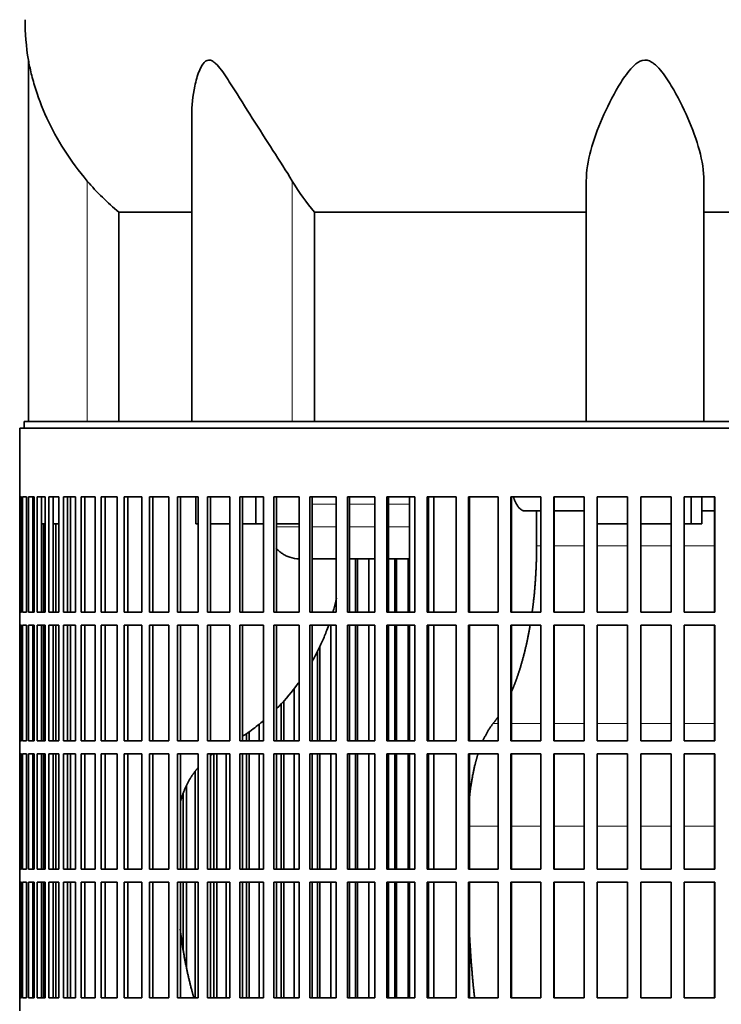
# Model space of a CAD drawing. Header units: millimetres. Extents: x 492 to 1367, y -1762 to 1549.
# Tile 20 of 29: x 990 to 1151, y -101 to 125. Entities that reach past the tile are written whole.
import ezdxf

# ---------------------------------------------------------------- set-up
doc = ezdxf.new("R2010")
doc.units = ezdxf.units.MM
for name, color, linetype in [('VSI344-454_FILTR', 7, 'Continuous'), ('VSI344-454_SUPPO', 7, 'Continuous'), ('VSI454_DIFFUSORE', 7, 'Continuous')]:
    doc.layers.add(name, color=color, linetype=linetype)

# ---------------------------------------------------------------- blocks, each defined once
blk = doc.blocks.new('SE3')
at = {"layer": 'VSI344-454_FILTR', "color": 7, "linetype": 'Continuous', "lineweight": 35}
for p, q in [((990.17, 31.27), (1267.14, 31.27)), ((990.17, 31.27), (990.17, 15.52)), ((990.17, 15.52), (990.17, 15.52)), ((990.17, -10.98), (990.17, 15.52)), ((990.23, -10.98), (990.23, 15.52)), ((990.23, 15.52), (990.59, 15.52)), ((990.59, -10.98), (990.59, 15.52)), ((990.85, -10.98), (990.85, 15.52)), ((990.85, 15.52), (991.71, 15.52)), ((991.71, -10.98), (991.71, 15.52)), ((992.18, -10.98), (992.18, 15.52)), ((992.18, 15.52), (993.52, 15.52)), ((993.16, -10.98), (993.16, 15.52)), ((993.52, -10.98), (993.52, 15.52)), ((994.19, -10.98), (994.19, 15.52)), ((994.19, 15.52), (996.01, 15.52)), ((995.16, -10.98), (995.16, 15.52)), ((996.01, -10.98), (996.01, 15.52)), ((996.88, -10.98), (996.88, 15.52)), ((996.88, 15.52), (999.17, 15.52)), ((997.83, -10.98), (997.83, 15.52)), ((999.17, -10.98), (999.17, 15.52)), ((1000.24, -10.98), (1000.24, 15.52)), ((1000.24, 15.52), (1002.99, 15.52)), ((1001.16, -10.98), (1001.16, 15.52)), ((1002.99, -10.98), (1002.99, 15.52)), ((1004.25, -10.98), (1004.25, 15.52)), ((1004.25, 15.52), (1007.45, 15.52)), ((1005.14, -10.98), (1005.14, 15.52)), ((1007.45, -10.98), (1007.45, 15.52)), ((1008.89, -10.98), (1008.89, 15.52)), ((1008.89, 15.52), (1012.51, 15.52)), ((1009.75, -10.98), (1009.75, 15.52)), ((1012.51, -10.98), (1012.51, 15.52)), ((1014.14, -10.98), (1014.14, 15.52)), ((1014.14, 15.52), (1018.17, 15.52)), ((1014.96, -10.98), (1014.96, 15.52)), ((1018.17, -10.98), (1018.17, 15.52)), ((1019.97, -10.98), (1019.97, 15.52)), ((1019.97, 15.52), (1024.4, 15.52)), ((1020.75, -10.98), (1020.75, 15.52)), ((1024.4, -10.98), (1024.4, 15.52)), ((1026.35, -10.98), (1026.35, 15.52)), ((1026.35, 15.52), (1031.15, 15.52)), ((1027.08, -10.98), (1027.08, 15.52)), ((1031.15, -10.98), (1031.15, 15.52)), ((1033.26, 15.52), (1038.4, 15.52)), ((1033.26, -10.98), (1033.26, 15.52)), ((1033.94, -10.98), (1033.94, 15.52)), ((1038.4, -10.98), (1038.4, 15.52)), ((1040.66, 15.52), (1046.12, 15.52)), ((1040.66, -10.98), (1040.66, 15.52)), ((1041.29, -10.98), (1041.29, 15.52)), ((1046.12, -10.98), (1046.12, 15.52)), ((1048.5, 15.52), (1054.27, 15.52)), ((1048.5, -10.98), (1048.5, 15.52)), ((1049.08, -10.98), (1049.08, 15.52)), ((1054.27, -10.98), (1054.27, 15.52)), ((1056.77, 15.52), (1062.8, 15.52)), ((1056.77, -10.98), (1056.77, 15.52)), ((1057.28, -10.98), (1057.28, 15.52)), ((1062.8, -10.98), (1062.8, 15.52)), ((1065.41, 15.52), (1071.68, 15.52)), ((1065.41, -10.98), (1065.41, 15.52)), ((1065.86, -10.98), (1065.86, 15.52)), ((1071.68, -10.98), (1071.68, 15.52)), ((1074.38, 15.52), (1080.85, 15.52)), ((1074.38, -10.98), (1074.38, 15.52)), ((1074.77, -10.98), (1074.77, 15.52)), ((1080.85, -10.98), (1080.85, 15.52)), ((1083.64, 15.52), (1090.29, 15.52)), ((1083.64, -10.98), (1083.64, 15.52)), ((1083.96, -10.98), (1083.96, 15.52)), ((1090.29, -10.98), (1090.29, 15.52)), ((1093.14, 15.52), (1099.94, 15.52)), ((1093.14, -10.98), (1093.14, 15.52)), ((1093.4, -10.98), (1093.4, 15.52)), ((1099.94, -10.98), (1099.94, 15.52)), ((1102.84, 15.52), (1109.75, 15.52)), ((1102.84, -10.98), (1102.84, 15.52)), ((1103.03, -10.98), (1103.03, 15.52)), ((1109.75, -10.98), (1109.75, 15.52)), ((1112.7, 15.52), (1119.68, 15.52)), ((1112.7, -10.98), (1112.7, 15.52)), ((1112.82, -10.98), (1112.82, 15.52)), ((1119.68, -10.98), (1119.68, 15.52)), ((1122.65, 15.52), (1129.67, 15.52)), ((1122.65, -10.98), (1122.65, 15.52)), ((1122.7, -10.98), (1122.7, 15.52)), ((1129.67, -10.98), (1129.67, 15.52)), ((1132.66, 15.52), (1139.69, 15.52)), ((1132.66, -10.98), (1132.66, 15.52)), ((1139.67, -10.98), (1139.67, 15.52)), ((1139.69, -10.98), (1139.69, 15.52)), ((1142.67, 15.52), (1149.68, 15.52)), ((1142.67, -10.98), (1142.67, 15.52)), ((1149.59, -10.98), (1149.59, 15.52)), ((1149.68, -10.98), (1149.68, 15.52)), ((993.52, -10.98), (993.52, 9.27)), ((995.66, -10.98), (995.66, 9.27)), ((998.47, -10.98), (998.47, 9.27)), ((1067.2, -10.98), (1067.2, 1.27)), ((1067.68, -10.98), (1067.68, 1.27)), ((1070.28, -10.98), (1070.28, 1.27)), ((1076.23, -10.98), (1076.23, 1.27)), ((1076.65, -10.98), (1076.65, 1.27)), ((1079.33, -10.98), (1079.33, 1.27)), ((990.17, -10.98), (990.17, -10.98)), ((990.17, -10.98), (990.17, -13.98)), ((990.23, -10.98), (990.59, -10.98)), ((990.85, -10.98), (991.71, -10.98)), ((992.18, -10.98), (993.52, -10.98)), ((994.19, -10.98), (996.01, -10.98)), ((996.88, -10.98), (999.17, -10.98)), ((1000.24, -10.98), (1002.99, -10.98)), ((1004.25, -10.98), (1007.45, -10.98)), ((1008.89, -10.98), (1012.51, -10.98)), ((1014.14, -10.98), (1018.17, -10.98)), ((1019.97, -10.98), (1024.4, -10.98)), ((1026.35, -10.98), (1031.15, -10.98)), ((1033.26, -10.98), (1038.4, -10.98)), ((1040.66, -10.98), (1046.12, -10.98)), ((1048.5, -10.98), (1054.27, -10.98)), ((1056.77, -10.98), (1062.8, -10.98)), ((1065.41, -10.98), (1071.68, -10.98)), ((1074.38, -10.98), (1080.85, -10.98)), ((1083.64, -10.98), (1090.29, -10.98)), ((1093.14, -10.98), (1099.94, -10.98)), ((1102.84, -10.98), (1109.75, -10.98)), ((1112.7, -10.98), (1119.68, -10.98)), ((1122.65, -10.98), (1129.67, -10.98)), ((1132.66, -10.98), (1139.69, -10.98)), ((1142.67, -10.98), (1149.68, -10.98)), ((990.17, -13.98), (990.17, -13.98)), ((990.17, -40.48), (990.17, -13.98)), ((990.23, -40.48), (990.23, -13.98)), ((990.23, -13.98), (990.59, -13.98)), ((990.59, -40.48), (990.59, -13.98)), ((990.85, -40.48), (990.85, -13.98)), ((990.85, -13.98), (991.71, -13.98)), ((991.71, -40.48), (991.71, -13.98)), ((992.18, -40.48), (992.18, -13.98)), ((992.18, -13.98), (993.52, -13.98)), ((993.16, -40.48), (993.16, -13.98)), ((993.52, -40.48), (993.52, -13.98)), ((993.52, -40.48), (993.52, -13.98)), ((994.19, -40.48), (994.19, -13.98)), ((994.19, -13.98), (996.01, -13.98)), ((995.16, -40.48), (995.16, -13.98)), ((995.66, -40.48), (995.66, -13.98)), ((996.01, -40.48), (996.01, -13.98)), ((996.88, -40.48), (996.88, -13.98)), ((996.88, -13.98), (999.17, -13.98)), ((997.83, -40.48), (997.83, -13.98)), ((998.47, -40.48), (998.47, -13.98)), ((999.17, -40.48), (999.17, -13.98)), ((1000.24, -40.48), (1000.24, -13.98)), ((1000.24, -13.98), (1002.99, -13.98)), ((1001.16, -40.48), (1001.16, -13.98)), ((1002.99, -40.48), (1002.99, -13.98)), ((1004.25, -40.48), (1004.25, -13.98)), ((1004.25, -13.98), (1007.45, -13.98)), ((1005.14, -40.48), (1005.14, -13.98)), ((1007.45, -40.48), (1007.45, -13.98)), ((1008.89, -40.48), (1008.89, -13.98)), ((1008.89, -13.98), (1012.51, -13.98)), ((1009.75, -40.48), (1009.75, -13.98)), ((1012.51, -40.48), (1012.51, -13.98)), ((1014.14, -40.48), (1014.14, -13.98)), ((1014.14, -13.98), (1018.17, -13.98)), ((1014.96, -40.48), (1014.96, -13.98)), ((1018.17, -40.48), (1018.17, -13.98)), ((1019.97, -40.48), (1019.97, -13.98)), ((1019.97, -13.98), (1024.4, -13.98)), ((1020.75, -40.48), (1020.75, -13.98)), ((1024.4, -40.48), (1024.4, -13.98)), ((1026.35, -40.48), (1026.35, -13.98)), ((1026.35, -13.98), (1031.15, -13.98)), ((1027.08, -40.48), (1027.08, -13.98)), ((1031.15, -40.48), (1031.15, -13.98)), ((1033.26, -13.98), (1038.4, -13.98)), ((1033.26, -40.48), (1033.26, -13.98)), ((1033.94, -40.48), (1033.94, -13.98)), ((1038.4, -40.48), (1038.4, -13.98)), ((1040.66, -13.98), (1046.12, -13.98)), ((1040.66, -40.48), (1040.66, -13.98)), ((1041.29, -40.48), (1041.29, -13.98)), ((1046.12, -40.48), (1046.12, -13.98)), ((1048.5, -13.98), (1054.27, -13.98)), ((1048.5, -40.48), (1048.5, -13.98)), ((1049.08, -40.48), (1049.08, -13.98)), ((1054.27, -40.48), (1054.27, -13.98)), ((1056.77, -13.98), (1062.8, -13.98)), ((1056.77, -40.48), (1056.77, -13.98)), ((1057.28, -40.48), (1057.28, -13.98)), ((1061.53, -40.48), (1061.53, -13.98)), ((1062.8, -40.48), (1062.8, -13.98)), ((1065.41, -13.98), (1071.68, -13.98)), ((1065.41, -40.48), (1065.41, -13.98)), ((1065.86, -40.48), (1065.86, -13.98)), ((1067.2, -40.48), (1067.2, -13.98)), ((1067.68, -40.48), (1067.68, -13.98)), ((1070.28, -40.48), (1070.28, -13.98)), ((1071.68, -40.48), (1071.68, -13.98)), ((1074.38, -13.98), (1080.85, -13.98)), ((1074.38, -40.48), (1074.38, -13.98)), ((1074.77, -40.48), (1074.77, -13.98)), ((1076.23, -40.48), (1076.23, -13.98)), ((1076.65, -40.48), (1076.65, -13.98)), ((1079.33, -40.48), (1079.33, -13.98)), ((1080.85, -40.48), (1080.85, -13.98)), ((1083.64, -13.98), (1090.29, -13.98)), ((1083.64, -40.48), (1083.64, -13.98)), ((1083.96, -40.48), (1083.96, -13.98)), ((1090.29, -40.48), (1090.29, -13.98)), ((1093.14, -13.98), (1099.94, -13.98)), ((1093.14, -40.48), (1093.14, -13.98)), ((1093.4, -40.48), (1093.4, -13.98)), ((1099.94, -40.48), (1099.94, -13.98)), ((1102.84, -13.98), (1109.75, -13.98)), ((1102.84, -40.48), (1102.84, -13.98)), ((1103.03, -40.48), (1103.03, -13.98)), ((1109.75, -40.48), (1109.75, -13.98)), ((1112.7, -13.98), (1119.68, -13.98)), ((1112.7, -40.48), (1112.7, -13.98)), ((1112.82, -40.48), (1112.82, -13.98)), ((1119.68, -40.48), (1119.68, -13.98)), ((1122.65, -13.98), (1129.67, -13.98)), ((1122.65, -40.48), (1122.65, -13.98)), ((1122.7, -40.48), (1122.7, -13.98)), ((1129.67, -40.48), (1129.67, -13.98)), ((1132.66, -13.98), (1139.69, -13.98)), ((1132.66, -40.48), (1132.66, -13.98)), ((1139.67, -40.48), (1139.67, -13.98)), ((1139.69, -40.48), (1139.69, -13.98)), ((1142.67, -13.98), (1149.68, -13.98)), ((1142.67, -40.48), (1142.67, -13.98)), ((1149.59, -40.48), (1149.59, -13.98)), ((1149.68, -40.48), (1149.68, -13.98)), ((1058.49, -40.48), (1058.49, -20.02)), ((1059.03, -40.48), (1059.03, -18.92)), ((1053.13, -40.48), (1053.13, -28.53)), ((1050.75, -40.48), (1050.75, -31.37)), ((1050.14, -40.48), (1050.14, -32)), ((1042.86, -40.48), (1042.86, -38.41)), ((1045.13, -40.48), (1045.13, -36.68)), ((990.17, -40.48), (990.17, -40.48)), ((990.17, -40.48), (990.17, -43.48)), ((990.23, -40.48), (990.59, -40.48)), ((990.85, -40.48), (991.71, -40.48)), ((992.18, -40.48), (993.52, -40.48)), ((994.19, -40.48), (996.01, -40.48)), ((996.88, -40.48), (999.17, -40.48)), ((1000.24, -40.48), (1002.99, -40.48)), ((1004.25, -40.48), (1007.45, -40.48)), ((1008.89, -40.48), (1012.51, -40.48)), ((1014.14, -40.48), (1018.17, -40.48)), ((1019.97, -40.48), (1024.4, -40.48)), ((1026.35, -40.48), (1031.15, -40.48)), ((1033.26, -40.48), (1038.4, -40.48)), ((1040.66, -40.48), (1046.12, -40.48)), ((1042.21, -40.48), (1042.21, -38.85)), ((1048.5, -40.48), (1054.27, -40.48)), ((1056.77, -40.48), (1062.8, -40.48)), ((1065.41, -40.48), (1071.68, -40.48)), ((1074.38, -40.48), (1080.85, -40.48)), ((1083.64, -40.48), (1090.29, -40.48)), ((1093.14, -40.48), (1099.94, -40.48)), ((1102.84, -40.48), (1109.75, -40.48)), ((1112.7, -40.48), (1119.68, -40.48)), ((1122.65, -40.48), (1129.67, -40.48)), ((1132.66, -40.48), (1139.69, -40.48)), ((1142.67, -40.48), (1149.68, -40.48)), ((990.17, -43.48), (990.17, -43.48)), ((990.17, -69.98), (990.17, -43.48)), ((990.23, -69.98), (990.23, -43.48)), ((990.23, -43.48), (990.59, -43.48)), ((990.59, -69.98), (990.59, -43.48)), ((990.85, -69.98), (990.85, -43.48)), ((990.85, -43.48), (991.71, -43.48)), ((991.71, -69.98), (991.71, -43.48)), ((992.18, -69.98), (992.18, -43.48)), ((992.18, -43.48), (993.52, -43.48)), ((993.16, -69.98), (993.16, -43.48)), ((993.52, -69.98), (993.52, -43.48)), ((993.52, -69.98), (993.52, -43.48)), ((994.19, -69.98), (994.19, -43.48)), ((994.19, -43.48), (996.01, -43.48)), ((995.16, -69.98), (995.16, -43.48)), ((995.66, -69.98), (995.66, -43.48)), ((996.01, -69.98), (996.01, -43.48)), ((996.88, -69.98), (996.88, -43.48)), ((996.88, -43.48), (999.17, -43.48)), ((997.83, -69.98), (997.83, -43.48)), ((998.47, -69.98), (998.47, -43.48)), ((999.17, -69.98), (999.17, -43.48)), ((1000.24, -69.98), (1000.24, -43.48)), ((1000.24, -43.48), (1002.99, -43.48)), ((1001.16, -69.98), (1001.16, -43.48)), ((1002.99, -69.98), (1002.99, -43.48)), ((1004.25, -69.98), (1004.25, -43.48)), ((1004.25, -43.48), (1007.45, -43.48)), ((1005.14, -69.98), (1005.14, -43.48)), ((1007.45, -69.98), (1007.45, -43.48)), ((1008.89, -69.98), (1008.89, -43.48)), ((1008.89, -43.48), (1012.51, -43.48)), ((1009.75, -69.98), (1009.75, -43.48)), ((1012.51, -69.98), (1012.51, -43.48)), ((1014.14, -69.98), (1014.14, -43.48)), ((1014.14, -43.48), (1018.17, -43.48)), ((1014.96, -69.98), (1014.96, -43.48)), ((1018.17, -69.98), (1018.17, -43.48)), ((1019.97, -69.98), (1019.97, -43.48)), ((1019.97, -43.48), (1024.4, -43.48)), ((1020.75, -69.98), (1020.75, -43.48)), ((1024.4, -69.98), (1024.4, -43.48)), ((1026.35, -69.98), (1026.35, -43.48)), ((1026.35, -43.48), (1031.15, -43.48)), ((1027.08, -69.98), (1027.08, -43.48)), ((1031.15, -69.98), (1031.15, -43.48)), ((1033.26, -43.48), (1038.4, -43.48)), ((1033.26, -69.98), (1033.26, -43.48)), ((1033.94, -69.98), (1033.94, -43.48)), ((1034.72, -69.98), (1034.72, -43.48)), ((1035.42, -69.98), (1035.42, -43.48)), ((1037.55, -69.98), (1037.55, -43.48)), ((1038.4, -69.98), (1038.4, -43.48)), ((1040.66, -43.48), (1046.12, -43.48)), ((1040.66, -69.98), (1040.66, -43.48)), ((1041.29, -69.98), (1041.29, -43.48)), ((1042.21, -69.98), (1042.21, -43.48)), ((1042.86, -69.98), (1042.86, -43.48)), ((1045.13, -69.98), (1045.13, -43.48)), ((1046.12, -69.98), (1046.12, -43.48)), ((1048.5, -43.48), (1054.27, -43.48)), ((1048.5, -69.98), (1048.5, -43.48)), ((1049.08, -69.98), (1049.08, -43.48)), ((1050.14, -69.98), (1050.14, -43.48)), ((1050.75, -69.98), (1050.75, -43.48)), ((1053.13, -69.98), (1053.13, -43.48)), ((1054.27, -69.98), (1054.27, -43.48)), ((1056.77, -43.48), (1062.8, -43.48)), ((1056.77, -69.98), (1056.77, -43.48)), ((1057.28, -69.98), (1057.28, -43.48)), ((1058.49, -69.98), (1058.49, -43.48)), ((1059.03, -69.98), (1059.03, -43.48)), ((1061.53, -69.98), (1061.53, -43.48)), ((1062.8, -69.98), (1062.8, -43.48)), ((1065.41, -43.48), (1071.68, -43.48)), ((1065.41, -69.98), (1065.41, -43.48)), ((1065.86, -69.98), (1065.86, -43.48)), ((1067.2, -69.98), (1067.2, -43.48)), ((1067.68, -69.98), (1067.68, -43.48)), ((1070.28, -69.98), (1070.28, -43.48)), ((1071.68, -69.98), (1071.68, -43.48)), ((1074.38, -43.48), (1080.85, -43.48)), ((1074.38, -69.98), (1074.38, -43.48)), ((1074.77, -69.98), (1074.77, -43.48)), ((1076.23, -69.98), (1076.23, -43.48)), ((1076.65, -69.98), (1076.65, -43.48)), ((1079.33, -69.98), (1079.33, -43.48)), ((1080.85, -69.98), (1080.85, -43.48)), ((1083.64, -43.48), (1090.29, -43.48)), ((1083.64, -69.98), (1083.64, -43.48)), ((1083.96, -69.98), (1083.96, -43.48)), ((1090.29, -69.98), (1090.29, -43.48)), ((1093.14, -43.48), (1099.94, -43.48)), ((1093.14, -69.98), (1093.14, -43.48)), ((1093.4, -69.98), (1093.4, -43.48)), ((1099.94, -69.98), (1099.94, -43.48)), ((1102.84, -43.48), (1109.75, -43.48)), ((1102.84, -69.98), (1102.84, -43.48)), ((1103.03, -69.98), (1103.03, -43.48)), ((1109.75, -69.98), (1109.75, -43.48)), ((1112.7, -43.48), (1119.68, -43.48)), ((1112.7, -69.98), (1112.7, -43.48)), ((1112.82, -69.98), (1112.82, -43.48)), ((1119.68, -69.98), (1119.68, -43.48)), ((1122.65, -43.48), (1129.67, -43.48)), ((1122.65, -69.98), (1122.65, -43.48)), ((1122.7, -69.98), (1122.7, -43.48)), ((1129.67, -69.98), (1129.67, -43.48)), ((1132.66, -43.48), (1139.69, -43.48)), ((1132.66, -69.98), (1132.66, -43.48)), ((1139.67, -69.98), (1139.67, -43.48)), ((1139.69, -69.98), (1139.69, -43.48)), ((1142.67, -43.48), (1149.68, -43.48)), ((1142.67, -69.98), (1142.67, -43.48)), ((1149.59, -69.98), (1149.59, -43.48)), ((1149.68, -69.98), (1149.68, -43.48)), ((1030.45, -69.98), (1030.45, -47.51)), ((1028.46, -69.98), (1028.46, -50.81)), ((1027.71, -69.98), (1027.71, -52.56)), ((990.17, -69.98), (990.17, -69.98)), ((990.17, -69.98), (990.17, -72.98)), ((990.23, -69.98), (990.59, -69.98)), ((990.85, -69.98), (991.71, -69.98)), ((992.18, -69.98), (993.52, -69.98)), ((994.19, -69.98), (996.01, -69.98)), ((996.88, -69.98), (999.17, -69.98)), ((1000.24, -69.98), (1002.99, -69.98)), ((1004.25, -69.98), (1007.45, -69.98)), ((1008.89, -69.98), (1012.51, -69.98)), ((1014.14, -69.98), (1018.17, -69.98)), ((1019.97, -69.98), (1024.4, -69.98)), ((1026.35, -69.98), (1031.15, -69.98)), ((1033.26, -69.98), (1038.4, -69.98)), ((1040.66, -69.98), (1046.12, -69.98)), ((1048.5, -69.98), (1054.27, -69.98)), ((1056.77, -69.98), (1062.8, -69.98)), ((1065.41, -69.98), (1071.68, -69.98)), ((1074.38, -69.98), (1080.85, -69.98)), ((1083.64, -69.98), (1090.29, -69.98)), ((1093.14, -69.98), (1099.94, -69.98)), ((1102.84, -69.98), (1109.75, -69.98)), ((1112.7, -69.98), (1119.68, -69.98)), ((1122.65, -69.98), (1129.67, -69.98)), ((1132.66, -69.98), (1139.69, -69.98)), ((1142.67, -69.98), (1149.68, -69.98)), ((990.17, -72.98), (990.17, -72.98)), ((990.17, -99.48), (990.17, -72.98)), ((990.23, -99.48), (990.23, -72.98)), ((990.23, -72.98), (990.59, -72.98)), ((990.59, -99.48), (990.59, -72.98)), ((990.85, -99.48), (990.85, -72.98)), ((990.85, -72.98), (991.71, -72.98)), ((991.71, -99.48), (991.71, -72.98)), ((992.18, -99.48), (992.18, -72.98)), ((992.18, -72.98), (993.52, -72.98)), ((993.16, -99.48), (993.16, -72.98)), ((993.52, -99.48), (993.52, -72.98)), ((993.52, -99.48), (993.52, -72.98)), ((994.19, -99.48), (994.19, -72.98)), ((994.19, -72.98), (996.01, -72.98)), ((995.16, -99.48), (995.16, -72.98)), ((995.66, -99.48), (995.66, -72.98)), ((996.01, -99.48), (996.01, -72.98)), ((996.88, -99.48), (996.88, -72.98)), ((996.88, -72.98), (999.17, -72.98)), ((997.83, -99.48), (997.83, -72.98)), ((998.47, -99.48), (998.47, -72.98)), ((999.17, -99.48), (999.17, -72.98)), ((1000.24, -99.48), (1000.24, -72.98)), ((1000.24, -72.98), (1002.99, -72.98)), ((1001.16, -99.48), (1001.16, -72.98)), ((1002.99, -99.48), (1002.99, -72.98)), ((1004.25, -99.48), (1004.25, -72.98)), ((1004.25, -72.98), (1007.45, -72.98)), ((1005.14, -99.48), (1005.14, -72.98)), ((1007.45, -99.48), (1007.45, -72.98)), ((1008.89, -99.48), (1008.89, -72.98)), ((1008.89, -72.98), (1012.51, -72.98)), ((1009.75, -99.48), (1009.75, -72.98)), ((1012.51, -99.48), (1012.51, -72.98)), ((1014.14, -99.48), (1014.14, -72.98)), ((1014.14, -72.98), (1018.17, -72.98)), ((1014.96, -99.48), (1014.96, -72.98)), ((1018.17, -99.48), (1018.17, -72.98)), ((1019.97, -99.48), (1019.97, -72.98)), ((1019.97, -72.98), (1024.4, -72.98)), ((1020.75, -99.48), (1020.75, -72.98)), ((1024.4, -99.48), (1024.4, -72.98)), ((1026.35, -99.48), (1026.35, -72.98)), ((1026.35, -72.98), (1031.15, -72.98)), ((1027.08, -99.48), (1027.08, -72.98)), ((1027.71, -88.56), (1027.71, -72.98)), ((1028.46, -92.32), (1028.46, -72.98)), ((1030.45, -99.48), (1030.45, -72.98)), ((1031.15, -99.48), (1031.15, -72.98)), ((1033.26, -72.98), (1038.4, -72.98)), ((1033.26, -99.48), (1033.26, -72.98)), ((1033.94, -99.48), (1033.94, -72.98)), ((1034.72, -99.48), (1034.72, -72.98)), ((1035.42, -99.48), (1035.42, -72.98)), ((1037.55, -99.48), (1037.55, -72.98)), ((1038.4, -99.48), (1038.4, -72.98)), ((1040.66, -72.98), (1046.12, -72.98)), ((1040.66, -99.48), (1040.66, -72.98)), ((1041.29, -99.48), (1041.29, -72.98)), ((1042.21, -99.48), (1042.21, -72.98)), ((1042.86, -99.48), (1042.86, -72.98)), ((1045.13, -99.48), (1045.13, -72.98)), ((1046.12, -99.48), (1046.12, -72.98)), ((1048.5, -72.98), (1054.27, -72.98)), ((1048.5, -99.48), (1048.5, -72.98)), ((1049.08, -99.48), (1049.08, -72.98)), ((1050.14, -99.48), (1050.14, -72.98)), ((1050.75, -99.48), (1050.75, -72.98)), ((1053.13, -99.48), (1053.13, -72.98)), ((1054.27, -99.48), (1054.27, -72.98)), ((1056.77, -72.98), (1062.8, -72.98)), ((1056.77, -99.48), (1056.77, -72.98)), ((1057.28, -99.48), (1057.28, -72.98)), ((1058.49, -99.48), (1058.49, -72.98)), ((1059.03, -99.48), (1059.03, -72.98)), ((1061.53, -99.48), (1061.53, -72.98)), ((1062.8, -99.48), (1062.8, -72.98)), ((1065.41, -72.98), (1071.68, -72.98)), ((1065.41, -99.48), (1065.41, -72.98)), ((1065.86, -99.48), (1065.86, -72.98)), ((1067.2, -99.48), (1067.2, -72.98)), ((1067.68, -99.48), (1067.68, -72.98)), ((1070.28, -99.48), (1070.28, -72.98)), ((1071.68, -99.48), (1071.68, -72.98)), ((1074.38, -72.98), (1080.85, -72.98)), ((1074.38, -99.48), (1074.38, -72.98)), ((1074.77, -99.48), (1074.77, -72.98)), ((1076.23, -99.48), (1076.23, -72.98)), ((1076.65, -99.48), (1076.65, -72.98)), ((1079.33, -99.48), (1079.33, -72.98)), ((1080.85, -99.48), (1080.85, -72.98)), ((1083.64, -72.98), (1090.29, -72.98)), ((1083.64, -99.48), (1083.64, -72.98)), ((1083.96, -99.48), (1083.96, -72.98)), ((1090.29, -99.48), (1090.29, -72.98)), ((1093.14, -72.98), (1099.94, -72.98)), ((1093.14, -99.48), (1093.14, -72.98)), ((1093.4, -99.48), (1093.4, -72.98)), ((1099.94, -99.48), (1099.94, -72.98)), ((1102.84, -72.98), (1109.75, -72.98)), ((1102.84, -99.48), (1102.84, -72.98)), ((1103.03, -99.48), (1103.03, -72.98)), ((1109.75, -99.48), (1109.75, -72.98)), ((1112.7, -72.98), (1119.68, -72.98)), ((1112.7, -99.48), (1112.7, -72.98)), ((1112.82, -99.48), (1112.82, -72.98)), ((1119.68, -99.48), (1119.68, -72.98)), ((1122.65, -72.98), (1129.67, -72.98)), ((1122.65, -99.48), (1122.65, -72.98)), ((1122.7, -99.48), (1122.7, -72.98)), ((1129.67, -99.48), (1129.67, -72.98)), ((1132.66, -72.98), (1139.69, -72.98)), ((1132.66, -99.48), (1132.66, -72.98)), ((1139.67, -99.48), (1139.67, -72.98)), ((1139.69, -99.48), (1139.69, -72.98)), ((1142.67, -72.98), (1149.68, -72.98)), ((1142.67, -99.48), (1142.67, -72.98)), ((1149.59, -99.48), (1149.59, -72.98)), ((1149.68, -99.48), (1149.68, -72.98)), ((990.17, -99.48), (990.17, -99.48)), ((990.17, -99.48), (990.17, -102.48)), ((990.23, -99.48), (990.59, -99.48)), ((990.85, -99.48), (991.71, -99.48)), ((992.18, -99.48), (993.52, -99.48)), ((994.19, -99.48), (996.01, -99.48)), ((996.88, -99.48), (999.17, -99.48)), ((1000.24, -99.48), (1002.99, -99.48)), ((1004.25, -99.48), (1007.45, -99.48)), ((1008.89, -99.48), (1012.51, -99.48)), ((1014.14, -99.48), (1018.17, -99.48)), ((1019.97, -99.48), (1024.4, -99.48)), ((1026.35, -99.48), (1031.15, -99.48)), ((1033.26, -99.48), (1038.4, -99.48)), ((1040.66, -99.48), (1046.12, -99.48)), ((1048.5, -99.48), (1054.27, -99.48)), ((1056.77, -99.48), (1062.8, -99.48)), ((1065.41, -99.48), (1071.68, -99.48)), ((1074.38, -99.48), (1080.85, -99.48)), ((1083.64, -99.48), (1090.29, -99.48)), ((1093.14, -99.48), (1099.94, -99.48)), ((1102.84, -99.48), (1109.75, -99.48)), ((1112.7, -99.48), (1119.68, -99.48)), ((1122.65, -99.48), (1129.67, -99.48)), ((1132.66, -99.48), (1139.69, -99.48)), ((1142.67, -99.48), (1149.68, -99.48))]:
    blk.add_line(p, q, dxfattribs=at)
at = {"layer": 'VSI344-454_SUPPO', "color": 7, "linetype": 'Continuous', "lineweight": 35}
for p, q in [((991.17, 31.27), (991.17, 32.77)), ((991.17, 32.77), (1267.94, 32.77)), ((1001.83, -10.98), (1001.83, 15.52)), ((1030.6, 9.27), (1030.6, 15.52)), ((1044.37, 9.27), (1044.37, 15.52)), ((1079.6, -10.98), (1079.6, 15.52)), ((1085.2, -10.98), (1085.2, 15.52)), ((1144.28, 9.27), (1144.28, 15.52)), ((1146.69, 9.27), (1146.69, 15.52)), ((1109.75, 12.27), (1106.09, 12.27)), ((1108.78, 4.27), (1108.78, 12.27)), ((1119.68, 12.27), (1112.82, 12.27)), ((1149.59, 12.27), (1146.69, 12.27)), ((993.16, 9.27), (993.52, 9.27)), ((995.16, 9.27), (996.01, 9.27)), ((997.83, 9.27), (999.17, 9.27)), ((1030.6, 9.27), (1031.15, 9.27)), ((1033.94, 9.27), (1038.4, 9.27)), ((1041.29, 9.27), (1044.37, 9.27)), ((1044.37, 9.27), (1046.12, 9.27)), ((1049.08, 9.27), (1054.27, 9.27)), ((1122.7, 9.27), (1129.67, 9.27)), ((1132.66, 9.27), (1139.67, 9.27)), ((1142.67, 9.27), (1144.28, 9.27)), ((1144.28, 9.27), (1146.69, 9.27)), ((1057.28, 1.27), (1062.8, 1.27)), ((1065.86, 1.27), (1071.68, 1.27)), ((1074.77, 1.27), (1079.6, 1.27)), ((1001.83, -40.48), (1001.83, -13.98)), ((1079.6, -40.48), (1079.6, -13.98)), ((1085.2, -40.48), (1085.2, -13.98)), ((1001.83, -69.98), (1001.83, -43.48)), ((1079.6, -69.98), (1079.6, -43.48)), ((1085.2, -69.98), (1085.2, -43.48)), ((1001.83, -99.48), (1001.83, -72.98)), ((1079.6, -99.48), (1079.6, -72.98)), ((1085.2, -99.48), (1085.2, -72.98))]:
    blk.add_line(p, q, dxfattribs=at)
at = {"layer": 'VSI344-454_SUPPO', "color": 4, "linetype": 'Continuous', "lineweight": 9}
for p, q in [((1062.8, 13.79), (1057.28, 13.79)), ((1071.68, 13.79), (1065.86, 13.79)), ((1079.6, 13.79), (1074.77, 13.79)), ((1049.08, 8.57), (1054.27, 8.57)), ((1057.28, 8.57), (1062.8, 8.57)), ((1065.86, 8.57), (1071.68, 8.57)), ((1074.77, 8.57), (1079.6, 8.57)), ((1108.78, 4.27), (1109.75, 4.27)), ((1112.82, 4.27), (1119.68, 4.27)), ((1122.7, 4.27), (1129.67, 4.27)), ((1132.66, 4.27), (1139.67, 4.27)), ((1142.67, 4.27), (1149.59, 4.27)), ((1098.81, -36.52), (1099.94, -36.52)), ((1103.03, -36.52), (1109.75, -36.52)), ((1112.82, -36.52), (1119.68, -36.52)), ((1122.7, -36.52), (1129.67, -36.52)), ((1132.66, -36.52), (1139.67, -36.52)), ((1142.67, -36.52), (1149.59, -36.52)), ((1093.4, -60.08), (1099.94, -60.08)), ((1103.03, -60.08), (1109.75, -60.08)), ((1112.82, -60.08), (1119.68, -60.08)), ((1122.7, -60.08), (1129.67, -60.08)), ((1132.66, -60.08), (1139.67, -60.08)), ((1142.67, -60.08), (1149.59, -60.08))]:
    blk.add_line(p, q, dxfattribs=at)
at = {"layer": 'VSI344-454_SUPPO', "color": 7, "linetype": 'Continuous', "lineweight": 35}
for points, degree, knots in [([(1103.44, 15.51), (1103.44, 15.51), (1103.47, 15.42), (1103.52, 15.26), (1103.6, 15.03), (1103.69, 14.81), (1103.77, 14.59), (1103.88, 14.36), (1104, 14.1), (1104.14, 13.83), (1104.3, 13.57), (1104.46, 13.33), (1104.63, 13.11), (1104.81, 12.9), (1105.01, 12.72), (1105.21, 12.56), (1105.42, 12.43), (1105.64, 12.34), (1105.86, 12.28), (1106.01, 12.27), (1106.09, 12.27)], 3, [0.3484291, 0.3484291, 0.3484291, 0.3484291, 0.3502935, 0.3759894, 0.4017757, 0.4276525, 0.4536199, 0.4796779, 0.5164483, 0.5544168, 0.5935835, 0.6339485, 0.6755117, 0.7182732, 0.7622329, 0.8073906, 0.8537464, 0.9013, 0.9500512, 1, 1, 1, 1]), ([(1049.02, 3.68), (1049.02, 3.68), (1049.23, 3.44), (1049.69, 3), (1050.44, 2.43), (1051.27, 1.95), (1052.52, 1.44), (1053.55, 1.28), (1054.27, 1.27)], 3, [0.2627974, 0.2627974, 0.2627974, 0.2627974, 0.2631364, 0.3099596, 0.3576304, 0.4061488, 0.4555148, 0.5652048, 0.5652048, 0.5652048, 0.5652048]), ([(1107.75, -11.02), (1107.93, -9.69), (1108.09, -8.33), (1108.43, -5.27), (1108.6, -2.1), (1108.78, 1.07), (1108.78, 4.27)], 2, [0.6946638, 0.6946638, 0.6946638, 0.75, 0.75, 0.875, 0.875, 1, 1, 1]), ([(1062.87, -7.73), (1062.86, -7.75), (1062.67, -8.62), (1062.4, -9.7), (1062.1, -10.76), (1062.03, -10.98)], 3, [0.20939159, 0.20939159, 0.20939159, 0.20939159, 0.21029258, 0.25575259, 0.26772218, 0.26772218, 0.26772218, 0.26772218]), ([(1061.07, -13.99), (1060.89, -14.48), (1060.39, -15.84), (1059.46, -18.06), (1058.36, -20.33), (1057.61, -21.73), (1057.29, -22.29)], 3, [0.3227065, 0.3227065, 0.3227065, 0.3227065, 0.350074, 0.3989353, 0.4489304, 0.4829363, 0.4829363, 0.4829363, 0.4829363]), ([(1103.04, -29.22), (1103.88, -27.27), (1104.61, -25.04), (1105.41, -22.62), (1106.07, -19.92), (1106.73, -17.22), (1107.24, -14.31), (1107.26, -14.15), (1107.29, -13.99)], 2, [0.2602896, 0.2602896, 0.2602896, 0.375, 0.375, 0.5, 0.5, 0.625, 0.625, 0.6319131, 0.6319131, 0.6319131]), ([(1054.29, -27.01), (1054.03, -27.37), (1052.43, -29.53), (1050.67, -31.56), (1049.1, -33.13)], 3, [0.5820331, 0.5820331, 0.5820331, 0.5820331, 0.6055217, 0.7255565, 0.7255565, 0.7255565, 0.7255565]), ([(1046.15, -35.86), (1045.72, -36.23), (1044.31, -37.38), (1042.67, -38.57), (1041.46, -39.37), (1041.29, -39.48)], 3, [0.7982019, 0.7982019, 0.7982019, 0.7982019, 0.8292841, 0.897392, 0.9085779, 0.9085779, 0.9085779, 0.9085779]), ([(1093.39, -53.41), (1093.42, -53.12), (1093.45, -52.82), (1093.85, -49.25), (1094.61, -46.12), (1094.95, -44.72), (1095.35, -43.47)], 2, [0.2294074, 0.2294074, 0.2294074, 0.25, 0.25, 0.5, 0.5, 0.6111069, 0.6111069, 0.6111069]), ([(1027.08, -54.39), (1027.83, -51.67), (1029.2, -49.33), (1030.05, -47.89), (1031.13, -46.62)], 2, [0.2553084, 0.2553084, 0.2553084, 0.5, 0.5, 0.6516471, 0.6516471, 0.6516471]), ([(1030.13, -99.5), (1029.89, -98.68), (1029.67, -97.84), (1028, -91.53), (1027.15, -85.01), (1027.07, -84.39), (1027, -83.76)], 2, [0.4670759, 0.4670759, 0.4670759, 0.5, 0.5, 0.75, 0.75, 0.774031, 0.774031, 0.774031]), ([(1094.54, -99.48), (1093.8, -92.78), (1093.43, -85.85), (1093.39, -85.23), (1093.36, -84.62)], 2, [0.5003121, 0.5003121, 0.5003121, 0.75, 0.75, 0.7721704, 0.7721704, 0.7721704])]:
    blk.add_open_spline(points, degree=degree, knots=knots, dxfattribs=at)
for points in [[(1098.81, -36.52), (1099.4, -35.8), (1099.96, -34.98)], [(1096.47, -40.48), (1097.54, -38.07), (1098.81, -36.52)], [(1033.92, -43.91), (1034.2, -43.68), (1034.5, -43.47)]]:
    blk.add_open_spline(points, degree=2, dxfattribs=at)
at = {"layer": 'VSI454_DIFFUSORE', "color": 7, "linetype": 'Continuous', "lineweight": 35}
for p, q in [((992.17, 115.74), (992.17, 32.77)), ((1029.66, 103.04), (1029.66, 32.77)), ((1120.17, 32.77), (1120.17, 87.98)), ((1147.17, 32.77), (1147.17, 87.98)), ((1012.92, 80.83), (1029.66, 80.83)), ((1012.92, 32.77), (1012.92, 80.83)), ((1057.83, 80.83), (1120.17, 80.83)), ((1057.83, 32.77), (1057.83, 80.83)), ((1147.17, 80.83), (1209.51, 80.83))]:
    blk.add_line(p, q, dxfattribs=at)
at = {"layer": 'VSI454_DIFFUSORE', "color": 4, "linetype": 'Continuous', "lineweight": 9}
for p, q in [((1005.67, 32.77), (1005.67, 87.98)), ((1052.71, 32.77), (1052.71, 87.98))]:
    blk.add_line(p, q, dxfattribs=at)
at = {"layer": 'VSI454_DIFFUSORE', "color": 7, "linetype": 'Continuous', "lineweight": 35}
blk.add_arc((1048.83, 125.02), 57.42, 180, 189.2923, dxfattribs=at)
for points, knots in [([(1005.67, 87.98), (1003.74, 90.26), (1002, 92.61), (998.89, 97.47), (997.53, 99.97), (995.25, 104.93), (994.31, 107.43), (993.2, 111.13), (992.88, 112.36), (992.5, 114.04), (992.39, 114.58), (992.26, 115.23), (992.23, 115.43), (992.18, 115.68), (992.17, 115.74), (992.17, 115.74)], [0, 0, 0, 0, 0.125, 0.125, 0.25, 0.25, 0.375, 0.375, 0.4375, 0.4375, 0.46875, 0.46875, 0.484375, 0.484375, 0.4979292, 0.4979292, 0.4979292, 0.4979292]), ([(1052.71, 87.98), (1051.34, 90.25), (1049.83, 92.6), (1046.72, 97.45), (1045.11, 99.95), (1041.97, 104.9), (1040.44, 107.39), (1038.07, 111.1), (1037.28, 112.32), (1036.02, 114), (1035.59, 114.53), (1034.86, 115.2), (1034.61, 115.4), (1034.09, 115.68), (1033.81, 115.76), (1033.03, 115.72), (1032.59, 115.33), (1031.9, 114.42), (1031.63, 113.88), (1030.92, 112.18), (1030.6, 110.98), (1029.88, 107.56), (1029.66, 105.28), (1029.66, 103.04)], [0, 0, 0, 0, 0.125, 0.125, 0.25, 0.25, 0.375, 0.375, 0.4375, 0.4375, 0.46875, 0.46875, 0.484375, 0.484375, 0.5, 0.5, 0.53125, 0.53125, 0.5625, 0.5625, 0.625, 0.625, 0.7380464, 0.7380464, 0.7380464, 0.7380464]), ([(1147.17, 87.98), (1147.17, 90.25), (1146.77, 92.6), (1145.47, 97.45), (1144.56, 99.95), (1142.4, 104.9), (1141.17, 107.39), (1138.94, 111.1), (1138.14, 112.32), (1136.73, 114), (1136.23, 114.53), (1135.34, 115.2), (1135.02, 115.4), (1134.33, 115.68), (1133.95, 115.76), (1132.84, 115.72), (1132.14, 115.33), (1130.99, 114.42), (1130.5, 113.88), (1129.11, 112.18), (1128.33, 110.98), (1126.14, 107.32), (1124.89, 104.8), (1122.75, 99.86), (1121.86, 97.42), (1120.57, 92.62), (1120.17, 90.24), (1120.17, 87.98)], [0, 0, 0, 0, 0.125, 0.125, 0.25, 0.25, 0.375, 0.375, 0.4375, 0.4375, 0.46875, 0.46875, 0.484375, 0.484375, 0.5, 0.5, 0.53125, 0.53125, 0.5625, 0.5625, 0.625, 0.625, 0.75, 0.75, 0.875, 0.875, 1, 1, 1, 1])]:
    blk.add_open_spline(points, degree=3, knots=knots, dxfattribs=at)
for points in [[(1012.92, 80.83), (1010.29, 83), (1007.88, 85.38), (1005.67, 87.98)], [(1057.83, 80.83), (1055.97, 83), (1054.27, 85.38), (1052.71, 87.98)]]:
    blk.add_open_spline(points, degree=3, dxfattribs=at)

msp = doc.modelspace()

# ---------------------------------------------------------------- block references
msp.add_blockref('SE3', (0, 0))

doc.saveas('drawing.dxf')
